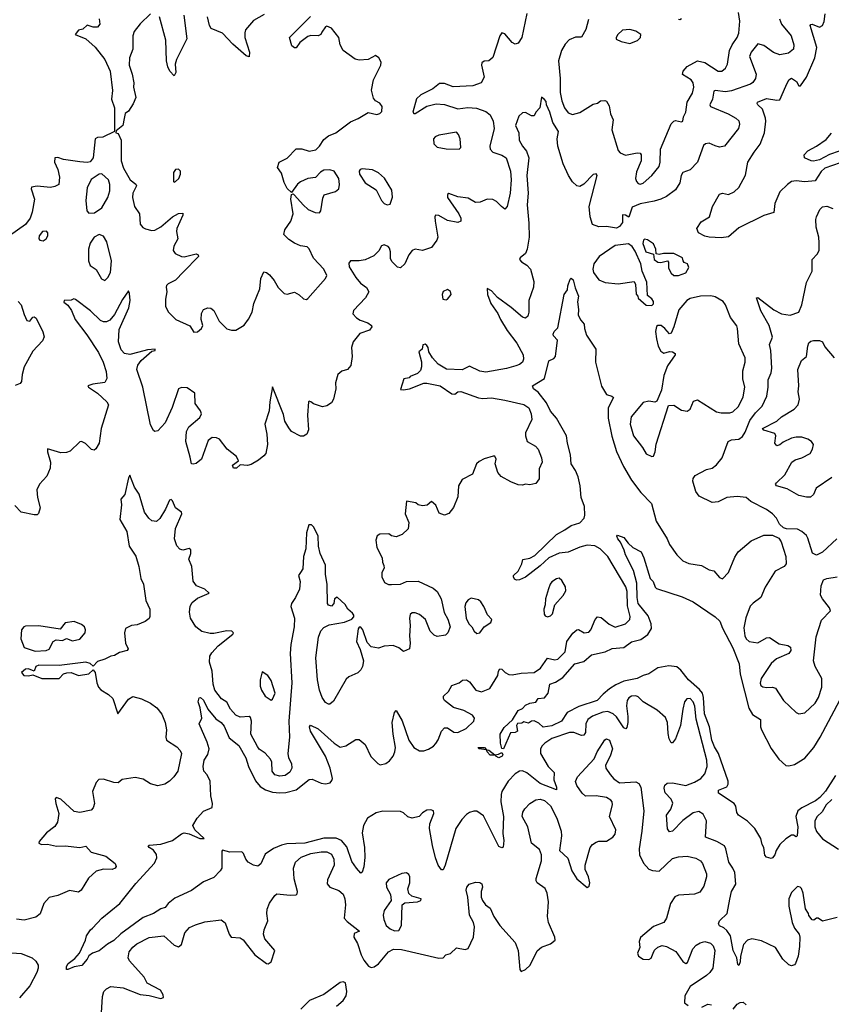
# Model space of a CAD drawing. Extents: x 1603745 to 1745082, y 385868 to 533966.
# Tile 205 of 256: x 1649066 to 1654585, y 473548 to 480245. Entities that reach past the tile are written whole.
import ezdxf

# ---------------------------------------------------------------- set-up
doc = ezdxf.new("R2010")
doc.units = 0

msp = doc.modelspace()

# ---------------------------------------------------------------- linework, layer by layer
at = {"layer": '0CON20XD'}
for points in [[(1653285, 479127.1), (1653305, 479132.5), (1653365, 479185.7), (1653415, 479246.7), (1653421.5, 479275), (1653422.5, 479365), (1653495, 479536.2), (1653514.2, 479555.8), (1653525, 479558.8), (1653565, 479550), (1653576.2, 479555), (1653580, 479585), (1653594.5, 479615), (1653604.5, 479685), (1653641.5, 479745), (1653650.6, 479785), (1653644.4, 479815), (1653632.2, 479835), (1653573.3, 479873.3), (1653576.4, 479895), (1653605, 479926.5), (1653675, 479964.7), (1653724.7, 479954.7), (1653815, 479894.4), (1653840, 479895), (1653865, 479914.2), (1653878.3, 479941.7), (1653892.7, 480035), (1653910.9, 480075), (1653945.5, 480125), (1653956, 480154), (1653962.9, 480235), (1653954.4, 480295)], [(1649605, 480250), (1649610, 480215), (1649595, 480194.2), (1649564.2, 480194.2), (1649525, 480206.7), (1649495, 480181.2), (1649465, 480173.3), (1649442.5, 480145), (1649515, 480115.6), (1649579.1, 480059.1), (1649645, 479974), (1649680.5, 479895), (1649695.8, 479764.2), (1649690, 479705), (1649711.2, 479645), (1649710, 479485), (1649630, 479445), (1649595, 479443.3), (1649580, 479435), (1649565.6, 479304.4), (1649545, 479278), (1649525, 479274), (1649475, 479278.1), (1649364.2, 479294.2), (1649325, 479308), (1649303.8, 479306.2), (1649302.9, 479275), (1649324.4, 479225), (1649337.1, 479175), (1649331.2, 479125), (1649305, 479110), (1649275, 479104.3), (1649185, 479111.9), (1649146.7, 479105), (1649144, 479095), (1649165.8, 479025), (1649150.6, 478935), (1649137.1, 478895), (1649105, 478852), (1648996.1, 478773.9)], [(1652515, 480287.5), (1652479.2, 480125), (1652455, 480085.7), (1652435, 480077.5), (1652415, 480090), (1652365, 480148.8), (1652345, 480156.7), (1652330.6, 480135), (1652282.6, 479987.4), (1652255, 479965.6), (1652225, 479962), (1652208.3, 479951.7), (1652206, 479935), (1652223.3, 479855), (1652204.6, 479815.4), (1652147.5, 479795), (1652012.4, 479787.6), (1651955, 479810), (1651919.7, 479810.3), (1651874.6, 479775.4), (1651793.3, 479735), (1651765, 479707.5), (1651738.8, 479615), (1651745, 479606.7), (1651755, 479607.5), (1651834.2, 479655.8), (1651897, 479673), (1651955, 479668.3), (1652045, 479638.4), (1652112.9, 479647.1), (1652172.5, 479642.5), (1652235, 479620.3), (1652265, 479597.7), (1652284.6, 479555.4), (1652291.3, 479505), (1652261.8, 479385), (1652264.6, 479365), (1652283.6, 479343.6), (1652344.5, 479324.5), (1652372.9, 479305), (1652403.6, 479215), (1652407.9, 479155), (1652400, 479065), (1652380.8, 478975), (1652365, 478956.7), (1652342, 478975), (1652308.6, 479008.6), (1652283, 479023), (1652245, 479024.2), (1652196.7, 479005), (1652165, 479001.9), (1652115, 479030), (1652045, 479040.9), (1651985, 479062.5), (1651974.2, 479055), (1651975.7, 479035), (1652051.9, 478925), (1652065.7, 478895), (1652066, 478875), (1652044.2, 478865.8), (1651975, 478879.5), (1651915, 478914), (1651894.3, 478915.7), (1651889.2, 478905), (1651890.6, 478875), (1651909.4, 478765), (1651902.9, 478745), (1651865, 478695.7), (1651805.9, 478674.1), (1651755, 478684), (1651735, 478676.2), (1651712, 478645), (1651685.8, 478585), (1651655, 478556.2), (1651635, 478561.2), (1651597.9, 478597.9), (1651587.9, 478617.9), (1651588.1, 478665), (1651580.3, 478690.3), (1651572.3, 478702.3), (1651545, 478713.3), (1651525, 478706), (1651506.8, 478673.2), (1651475, 478640), (1651415, 478612), (1651374.4, 478605.6), (1651315.9, 478604.1), (1651305, 478590), (1651307.1, 478565), (1651350.9, 478490.9), (1651383.4, 478453.4), (1651425, 478424.2), (1651440, 478395), (1651417.4, 478352.6), (1651335, 478266.2), (1651332, 478245), (1651355, 478216.7), (1651380.5, 478200.5), (1651433.6, 478183.6), (1651457.5, 478165), (1651460, 478155), (1651445, 478134.2), (1651379.7, 478110.3), (1651333.1, 478055), (1651321.2, 478015), (1651327.3, 477955), (1651316.4, 477893.6), (1651295, 477866.7), (1651256, 477854), (1651228.8, 477831.2), (1651213.1, 477775), (1651215.6, 477735), (1651199.1, 477665), (1651185, 477639.4), (1651155, 477618.1), (1651125, 477612), (1651062.7, 477632.7), (1651045, 477646.7), (1651035, 477650), (1651030, 477645), (1651021.9, 477555), (1651029.4, 477455), (1651017.5, 477425), (1650995, 477413.3), (1650975, 477413.3), (1650915, 477444.4), (1650895, 477469.2), (1650869.6, 477515), (1650859.2, 477559.2), (1650785, 477747.5), (1650766.2, 477645), (1650762.1, 477585), (1650732.2, 477495), (1650747.1, 477425), (1650750, 477355), (1650738.8, 477295), (1650725, 477278.8), (1650690.5, 477249.5), (1650639.5, 477220.5), (1650615, 477213.8), (1650565, 477217.5), (1650540, 477195), (1650520, 477195), (1650513.3, 477215), (1650552.5, 477245), (1650540, 477275), (1650477.1, 477325), (1650425, 477392), (1650405, 477402), (1650375, 477403.8), (1650347.1, 477382.9), (1650301.2, 477255), (1650265, 477226.2), (1650245, 477221.2), (1650234, 477225), (1650225, 477270), (1650194.6, 477375), (1650200.4, 477445), (1650215, 477476.9), (1650291.2, 477538.8), (1650302, 477565), (1650296, 477585), (1650258, 477635), (1650255.9, 477705.9), (1650205, 477741.2), (1650165, 477743.8), (1650145, 477733.8), (1650101.9, 477608.1), (1650055, 477502), (1650005, 477448.8), (1649985, 477443.8), (1649975, 477450), (1649955, 477490), (1649902, 477745), (1649861.5, 477865), (1649870, 477895), (1649892, 477928), (1649965, 477990), (1649987.5, 477995), (1649987.5, 478005), (1649935, 477999.2), (1649876.3, 477983.7), (1649815, 477967.5), (1649778, 477975), (1649755, 478000), (1649737.2, 478055), (1649742.3, 478137.7), (1649808.9, 478285), (1649816.7, 478335), (1649813, 478383), (1649805, 478400), (1649765, 478342), (1649710.7, 478239.3), (1649678.2, 478201.8), (1649655, 478190), (1649635, 478190.5), (1649615, 478200), (1649548.1, 478265), (1649445, 478341.2), (1649433.6, 478346.4), (1649415, 478337.5), (1649367.5, 478335), (1649365, 478323.3), (1649392.7, 478302.7), (1649417, 478267), (1649441.9, 478205), (1649521.9, 478101.9), (1649600.8, 477980.8), (1649633.1, 477915), (1649652.7, 477852.7), (1649657.9, 477805), (1649645, 477777.5), (1649562.9, 477767.1), (1649528.8, 477755), (1649532.5, 477745), (1649595.8, 477705.8), (1649657.5, 477645), (1649669.2, 477625), (1649620.8, 477465), (1649606.2, 477365), (1649583.6, 477326.4), (1649573, 477317), (1649555, 477321.2), (1649513, 477363), (1649485, 477376), (1649475, 477373.3), (1649409.1, 477310.9), (1649385, 477301.1), (1649345, 477298.2), (1649254.4, 477325.6), (1649254.4, 477305.6), (1649274.6, 477235), (1649272.7, 477195), (1649249.6, 477140.4), (1649200, 477085), (1649183.1, 477046.9), (1649185.7, 476995.7), (1649203.8, 476925), (1649193.6, 476886.4), (1649185, 476877.5), (1649165, 476876.7), (1649075.6, 476895.6), (1649031.7, 476941.7)], [(1654231.9, 480251.9), (1654246.2, 480215), (1654310.8, 480135), (1654330.9, 480075), (1654327.7, 480045), (1654293.4, 480016.6), (1654235, 480005.3), (1654191.8, 480021.8), (1654125, 480068.4), (1654085, 480081.1), (1654040, 480025), (1654028.5, 479995), (1654073.8, 479875), (1654068.5, 479845), (1654051.3, 479818.7), (1654035, 479806.4), (1653905, 479761.9), (1653865, 479755.2), (1653795.6, 479764.4), (1653785, 479758.8), (1653776.6, 479703.4), (1653759.1, 479665), (1653763.3, 479655), (1653884.2, 479605), (1653935.8, 479575), (1653955, 479556), (1653959.5, 479535), (1653953.3, 479505), (1653858, 479385), (1653825, 479378.9), (1653795, 479387.8), (1653755, 479405.5), (1653729.8, 479400.2), (1653715, 479390), (1653674.5, 479275), (1653625, 479224.5), (1653574.2, 479205), (1653563.6, 479186.4), (1653555.6, 479135), (1653525, 479088.6), (1653465, 479041.4), (1653425, 479024.3), (1653380.3, 479009.7), (1653285, 478992.5), (1653229.7, 478970.3), (1653207.1, 478902.9), (1653185, 478916), (1653165, 478916.7), (1653164, 478865), (1653145, 478838), (1653125, 478827.1), (1653055, 478837.5), (1653005, 478836.5), (1652961.5, 478851.5), (1652945.2, 478905.2), (1652937.1, 478975), (1652992, 479185), (1652985, 479196.2), (1652965, 479192.5), (1652902.6, 479127.4), (1652875, 479111.2), (1652855, 479114.6), (1652825, 479143.2), (1652798.6, 479185), (1652762.4, 479265), (1652724.2, 479385), (1652720.6, 479435), (1652730.6, 479485), (1652690.4, 479545), (1652670, 479615), (1652647.5, 479665), (1652645, 479687.5), (1652635, 479703.3), (1652615, 479717.5), (1652603.3, 479645), (1652576, 479615), (1652565, 479591.2), (1652545, 479590.8), (1652505, 479612.7), (1652485, 479612), (1652460.8, 479589.2), (1652438, 479525), (1652460, 479475), (1652463.1, 479425), (1652484.5, 479385), (1652511.5, 479351.5), (1652528.9, 479305), (1652514.5, 479185), (1652522.5, 479065), (1652517.7, 478985), (1652528.2, 478861.8), (1652529.1, 478765), (1652517.2, 478685), (1652505, 478654.4), (1652468, 478625), (1652464, 478615), (1652477.2, 478597.2), (1652515, 478575.5), (1652538.8, 478548.8), (1652561.6, 478465), (1652559.1, 478425), (1652526.9, 478335), (1652528.5, 478255), (1652522.1, 478227.9), (1652505, 478215.8), (1652485, 478221.4), (1652407.8, 478287.8), (1652315.6, 478355), (1652275, 478400), (1652243.8, 478416.2), (1652247.5, 478375), (1652268.7, 478315), (1652317.4, 478247.4), (1652335.3, 478205), (1652381.4, 478131.4), (1652445.4, 478045), (1652488.6, 477965), (1652490.8, 477935), (1652484.3, 477915.7), (1652465, 477900), (1652438.6, 477891.4), (1652375, 477871.8), (1652235, 477847.9), (1652195, 477854.6), (1652125, 477887.8), (1652075, 477863.5), (1651968, 477868), (1651911.4, 477901.4), (1651871.9, 477945), (1651847.5, 477985), (1651844, 478015), (1651835, 478030), (1651823, 478037), (1651807, 478033), (1651802.5, 478005), (1651780, 477985), (1651797.9, 477917.9), (1651798.1, 477885), (1651790.3, 477859.7), (1651770.9, 477839.1), (1651721.7, 477818.3), (1651715, 477810), (1651677.5, 477802.5), (1651655, 477730), (1651675, 477726.7), (1651717.5, 477735), (1651815, 477772.9), (1651835, 477773.3), (1651925, 477754.6), (1652005, 477699.2), (1652025, 477698.4), (1652045.8, 477714.2), (1652065, 477716.4), (1652185, 477672.2), (1652215, 477668.9), (1652275, 477672), (1652365, 477657.1), (1652495, 477626.7), (1652527.1, 477605), (1652543.6, 477565), (1652547.3, 477525), (1652504.3, 477435), (1652504.2, 477415), (1652516.2, 477375), (1652573.6, 477343.6), (1652590.8, 477325), (1652614.2, 477265), (1652618.1, 477235), (1652598.7, 477191.3), (1652597.9, 477122.1), (1652575, 477091.2), (1652535, 477081.2), (1652505, 477086), (1652485, 477078.8), (1652455, 477080.8), (1652405, 477102.5), (1652339.2, 477139.2), (1652316.7, 477165), (1652298.8, 477225), (1652306.1, 477256.1), (1652296.4, 477276.4), (1652285, 477276.7), (1652225, 477258.8), (1652189.7, 477240.3), (1652171.2, 477225), (1652143.8, 477155), (1652075, 477116.7), (1652050, 477075), (1652045, 477000), (1652015, 476926.2), (1651983, 476887), (1651955, 476874), (1651918.8, 476888.8), (1651895, 476943.3), (1651865, 476967.5), (1651835.9, 476944.1), (1651805, 476938.8), (1651776.4, 476946.4), (1651759.3, 476959.3), (1651695, 476970), (1651687.5, 476885), (1651712, 476825), (1651707.5, 476782.5), (1651666.1, 476743.9), (1651625, 476728.8), (1651593.6, 476733.6), (1651575, 476747.5), (1651515, 476746.7), (1651497.5, 476735), (1651487.5, 476705), (1651493.3, 476655), (1651531.2, 476585), (1651533.8, 476555), (1651543, 476533), (1651543.3, 476515), (1651527.5, 476485), (1651527.5, 476455), (1651547, 476417), (1651573.6, 476403.6), (1651595, 476402.5), (1651655, 476406.7), (1651695, 476424.2), (1651775, 476426.9), (1651877.6, 476377.6), (1651904.3, 476355), (1651932.5, 476305), (1651952.7, 476212.7), (1651977.3, 476167.3), (1651994, 476115), (1651978, 476075), (1651960.8, 476059.2), (1651905, 476049.2), (1651885, 476059.2), (1651857.2, 476087.2), (1651825.7, 476165.7), (1651785, 476198.8), (1651755, 476210), (1651735, 476210), (1651720.8, 476199.2), (1651715.7, 476174.3), (1651720, 476125), (1651715.8, 476055), (1651722, 476005), (1651716.7, 475965), (1651675, 475947.5), (1651643.6, 475973.6), (1651605, 475988.8), (1651545, 475984.2), (1651505, 475970.5), (1651455, 475980.6), (1651428.8, 476008.8), (1651400, 476095), (1651385, 476112.5), (1651375, 476112.5), (1651367, 476103), (1651355.8, 476015), (1651380.5, 475960.5), (1651402.7, 475885), (1651396.9, 475845), (1651385, 475823.8), (1651365, 475802.5), (1651303.3, 475775), (1651285, 475760), (1651199.7, 475610.3), (1651175, 475588.8), (1651165, 475588.8), (1651145, 475602), (1651122.2, 475635), (1651103.3, 475685), (1651091.6, 475755), (1651080.5, 475905), (1651097.7, 476045), (1651112.6, 476087.4), (1651135, 476111.5), (1651170.7, 476129.3), (1651275, 476148), (1651325, 476167.5), (1651337, 476183), (1651337.5, 476195), (1651329.3, 476209.3), (1651297.5, 476235), (1651278.3, 476268.3), (1651225, 476317.5), (1651206.7, 476305), (1651201.4, 476275), (1651185, 476255.8), (1651165, 476262), (1651158.1, 476275), (1651157, 476403), (1651145.7, 476474.3), (1651145.9, 476534.1), (1651108.6, 476615), (1651098.1, 476665), (1651095, 476732.5), (1651065, 476792.5), (1651049.3, 476809.3), (1651031.7, 476808.3), (1651015.8, 476755), (1651012, 476645), (1650995.6, 476594.4), (1650990.3, 476509.7), (1650974.3, 476485.7), (1650961.2, 476465), (1650972.9, 476425), (1650967.9, 476372.1), (1650941.4, 476315), (1650914.2, 476275), (1650909.2, 476255), (1650935.4, 476175.4), (1650932.9, 476115), (1650909, 475995), (1650903.9, 475935), (1650916.7, 475735), (1650896, 475475), (1650900.4, 475365), (1650889.4, 475255), (1650894.3, 475225), (1650914.4, 475185), (1650915.5, 475155), (1650903.1, 475126.9), (1650871.2, 475105), (1650835, 475100.4), (1650800, 475110), (1650781.4, 475135), (1650779.2, 475195), (1650770.8, 475215), (1650735.9, 475255.9), (1650695, 475284.4), (1650682.6, 475302.6), (1650636.9, 475385), (1650642.7, 475475), (1650635, 475500), (1650625, 475505.5), (1650565, 475500.4), (1650534.4, 475515), (1650498.8, 475555), (1650475, 475604.3), (1650436.9, 475625), (1650391.8, 475685), (1650382, 475725), (1650374, 475814), (1650356.2, 475875), (1650358.8, 475915), (1650371.2, 475938.8), (1650414.7, 475985.3), (1650514, 476065), (1650518.8, 476075), (1650507.5, 476085), (1650475, 476088.9), (1650385, 476069.6), (1650360.6, 476070.6), (1650305, 476084.4), (1650263.3, 476115), (1650228.2, 476175), (1650220.4, 476215), (1650223.9, 476256.1), (1650239.5, 476280.5), (1650275, 476310.5), (1650353.3, 476345), (1650325, 476370.8), (1650268, 476395), (1650245.6, 476425.6), (1650237.1, 476525), (1650216.2, 476575), (1650229.2, 476615), (1650230, 476640), (1650217.5, 476647.5), (1650175, 476638), (1650155, 476643.8), (1650135, 476666.2), (1650118.8, 476715), (1650125.5, 476785), (1650168, 476885), (1650166.7, 476895), (1650124.2, 476924.2), (1650105, 476972.5), (1650095, 476982.5), (1650085, 476977.5), (1650058, 476915), (1650018.6, 476851.4), (1649995, 476831.4), (1649965, 476836.5), (1649943.5, 476855), (1649915.4, 476895), (1649877.3, 477017.3), (1649846.1, 477066.1), (1649815, 477146.7), (1649805, 477130), (1649780, 477015), (1649752.5, 476985), (1649757.5, 476945), (1649746.7, 476845), (1649793.1, 476765), (1649810.8, 476665), (1649856.3, 476596.3), (1649876.3, 476525), (1649889.7, 476445), (1649906.9, 476405), (1649924.5, 476295), (1649950, 476235), (1649950, 476185), (1649945, 476171.2), (1649917.9, 476152.1), (1649865, 476130), (1649825, 476124), (1649785.9, 476104.1), (1649778, 476075), (1649784.5, 476004.5), (1649803.3, 475965), (1649797.5, 475955), (1649745, 475941.2), (1649709.5, 475920.5), (1649685, 475917.1), (1649644.2, 475895), (1649595, 475880.5), (1649565, 475848), (1649546, 475866), (1649515, 475875.2), (1649335, 475852.7), (1649195, 475854.5), (1649175.6, 475845), (1649163, 475813), (1649125, 475829.6), (1649105, 475826.7), (1649077.5, 475805), (1649093.8, 475783.8), (1649125, 475782.5), (1649155, 475790), (1649215.8, 475764.2), (1649335, 475764.3), (1649362.5, 475795), (1649386.3, 475803.7), (1649415, 475804.5), (1649465, 475785.5), (1649535, 475795.6), (1649565, 475823.8), (1649580, 475805), (1649590.7, 475735), (1649602.5, 475705), (1649617.2, 475687.2), (1649670, 475655), (1649698.9, 475628.9), (1649733.9, 475523.9), (1649806.2, 475623.8), (1649835, 475642), (1649895, 475626.8), (1649955, 475596.8), (1649997.3, 475565), (1650031.2, 475521.2), (1650055.9, 475465.9), (1650064.6, 475415), (1650059.6, 475365), (1650064.4, 475345), (1650135, 475298.8), (1650158, 475275), (1650167.1, 475255), (1650140.8, 475135), (1650114, 475095), (1650085, 475066), (1650052.5, 475045), (1650005, 475034.5), (1649955, 475047.1), (1649905, 475078.8), (1649850.7, 475090.7), (1649762.5, 475077.5), (1649736.2, 475053.8), (1649705, 475057.5), (1649635, 475080), (1649602.7, 475077.3), (1649585, 475057.5), (1649561.2, 474995), (1649573.8, 474915), (1649566.2, 474883.8), (1649551.7, 474868.3), (1649475, 474852.5), (1649435, 474858.6), (1649345, 474942.5), (1649314.2, 474955.8), (1649308, 474945), (1649312.5, 474915), (1649331.9, 474845), (1649323, 474787), (1649305, 474756.7), (1649248.8, 474715), (1649198.8, 474655), (1649196.7, 474645), (1649214.5, 474634.5), (1649255, 474636.9), (1649315, 474623.5), (1649375, 474627.1), (1649475, 474615.8), (1649515, 474623.8), (1649552.1, 474582.1)], [(1649954.4, 480285.6), (1649885, 480216.9), (1649845, 480165.7), (1649834.6, 480135), (1649835.6, 480045), (1649812.7, 479985), (1649809.5, 479935), (1649830, 479875), (1649841.2, 479815), (1649840, 479785), (1649856.2, 479715), (1649837.7, 479672.3), (1649806.1, 479623.9), (1649783.9, 479606.1), (1649776, 479574), (1649768, 479525), (1649721.7, 479488.3), (1649720, 479475), (1649735, 479470), (1649755.5, 479425.5), (1649756.7, 479285), (1649772.5, 479235), (1649816.2, 479156.2), (1649855.7, 479125.7), (1649860, 479115), (1649834.6, 479065.4), (1649833.6, 479036.4), (1649846.4, 478975), (1649880.6, 478925), (1649885.5, 478855), (1649902.3, 478832.3), (1649921.7, 478821.7), (1649965, 478811.5), (1649985, 478813.6), (1650025, 478836.4), (1650105, 478904.4), (1650146, 478926), (1650175, 478930), (1650175.6, 478915), (1650134.6, 478825), (1650131.2, 478805), (1650140, 478755), (1650114.3, 478705), (1650110, 478675), (1650124, 478655), (1650165, 478633.5), (1650185, 478632.7), (1650265, 478652), (1650280, 478645), (1650281.2, 478635), (1650179.6, 478530.4), (1650125, 478472.9), (1650075, 478448.6), (1650065, 478436.2), (1650061.4, 478425), (1650066.9, 478395), (1650057.1, 478345), (1650057.5, 478295), (1650078.5, 478255), (1650127.1, 478205), (1650223, 478163), (1650250, 478120)], [(1650181.8, 480275), (1650203.1, 480115), (1650132, 479975), (1650123.6, 479943.6), (1650126.7, 479885), (1650116.1, 479863.9), (1650086.7, 479895), (1650073.1, 479925), (1650064.4, 479965), (1650060, 480105), (1650015.4, 480265.4)], [(1650250, 478120), (1650275, 478122.9), (1650302.5, 478145), (1650311.1, 478165), (1650300.5, 478205), (1650302.4, 478247.6), (1650315.8, 478274.2), (1650345, 478285.8), (1650365, 478282.5), (1650385, 478268), (1650421.8, 478195), (1650475, 478143.5), (1650505, 478133.6), (1650535, 478134.4), (1650592.7, 478167.3), (1650622.2, 478207.8), (1650645.7, 478255), (1650658.6, 478315), (1650698.5, 478415), (1650706, 478485), (1650725, 478530), (1650745, 478526), (1650765, 478508.8), (1650795, 478472), (1650823, 478423), (1650865, 478382), (1650885, 478377.5), (1650935, 478391.2), (1650965, 478374), (1650995.7, 478345.7), (1651015, 478342.9), (1651025, 478349.2), (1651146.2, 478483.8), (1651154.3, 478505), (1651135, 478547.5), (1651063.7, 478623.7), (1651035, 478686.2), (1651019.7, 478699.7), (1650975, 478706), (1650935, 478725.8), (1650895, 478750.6), (1650862.5, 478785), (1650867.8, 478815), (1650909.1, 478875), (1650925.5, 478925), (1650908.8, 479025), (1650913, 479057), (1650925, 479060), (1650935, 479052.5), (1650992.5, 478985), (1651027.5, 478955), (1651075, 478934.5), (1651105, 478932), (1651114.3, 478945.7), (1651127.9, 479032.1), (1651137.1, 479052.9), (1651213, 479077), (1651235.9, 479094.1), (1651240.8, 479125), (1651236, 479165), (1651205, 479215.6), (1651175, 479223.5), (1651135, 479220.9), (1651111.9, 479208.1), (1651077.5, 479172.5), (1651025, 479164.5), (1650975, 479143.1), (1650953.8, 479126.2), (1650915, 479070), (1650885, 479097.5), (1650865, 479137.5), (1650845, 479201.2), (1650819.4, 479239.4), (1650830, 479275), (1650885, 479303.8), (1650945, 479366), (1650985, 479367.1), (1651035, 479351.8), (1651079.1, 479360.9), (1651104.4, 479385), (1651135, 479430.8), (1651165.4, 479454.6), (1651216.2, 479475), (1651315, 479550), (1651368, 479572), (1651435, 479613.8), (1651495, 479599.2), (1651514.1, 479605.9), (1651529.3, 479620.7), (1651530, 479655), (1651515, 479676.7), (1651485, 479693.8), (1651471.7, 479711.7), (1651456.9, 479765), (1651472.5, 479835), (1651522, 479935), (1651523.9, 479956.1), (1651508.6, 479985), (1651485, 480002), (1651435.4, 479974.6), (1651375, 479970), (1651346.9, 479976.9), (1651264.7, 480034.7), (1651243.9, 480073.9), (1651235, 480124.2), (1651185, 480187.1), (1651155, 480200.8), (1651145, 480197.1), (1651120.7, 480160.7), (1651113.3, 480145), (1651095.7, 480134.3), (1651045, 480136.9), (1651025, 480130.6), (1650971.1, 480088.9), (1650945, 480052.5), (1650935, 480052.5), (1650916.4, 480066.4), (1650900, 480125), (1651042.4, 480267.6)], [(1650728.8, 480281.2), (1650655, 480240), (1650601.4, 480175), (1650595.6, 480155), (1650597.5, 480125), (1650629.2, 480025), (1650625, 479992.5), (1650605, 480000), (1650515, 480078.9), (1650445, 480153.3), (1650368, 480185), (1650355.5, 480205.5), (1650343.9, 480265)], [(1652933.6, 480246.4), (1652915, 480178.8), (1652885, 480126.2), (1652845, 480125.6), (1652801.5, 480108.5), (1652775, 480078.9), (1652750.9, 480035), (1652730, 479965), (1652741.8, 479845), (1652740.4, 479750.4), (1652752.3, 479692.3), (1652771.2, 479645), (1652795, 479611.9), (1652825, 479600.4), (1652875, 479613.6), (1652965, 479670.8), (1652995, 479676.2), (1653015, 479693.8), (1653045, 479696), (1653055, 479690), (1653075, 479658.8), (1653084.1, 479604.1), (1653101.8, 479565), (1653091.9, 479495), (1653134.8, 479354.8), (1653150.1, 479340.1), (1653185, 479324.5), (1653265, 479340), (1653285, 479336.2), (1653291.2, 479325), (1653291.4, 479285), (1653259.7, 479210.3), (1653254.3, 479165), (1653259.4, 479145), (1653271.3, 479131.3), (1653285, 479127.1)], [(1653565, 480251.2), (1653555, 480243.8), (1653545, 480246.2)], [(1654276.3, 479793.7), (1654295, 479836.2), (1654315, 479848.1), (1654347.5, 479825), (1654364.1, 479794.1), (1654375, 479796.2), (1654415, 479854.3), (1654473.8, 479985), (1654487.3, 480055), (1654440.8, 480205), (1654445, 480213.3), (1654455, 480214), (1654505, 480194.3), (1654525.7, 480205), (1654536.3, 480233.7), (1654542, 480285)], [(1653215, 480083.8), (1653265.8, 480104.2), (1653287.5, 480125), (1653290, 480145), (1653255, 480166.2), (1653215, 480179.2), (1653165, 480173.8), (1653134, 480145), (1653122, 480125), (1653122.5, 480112.5), (1653155, 480097.5), (1653215, 480083.8)], [(1654645, 479271.3), (1654540, 479235), (1654515, 479212.7), (1654475, 479149.1), (1654405, 479141.1), (1654345, 479149.6), (1654315, 479144.4), (1654285.8, 479125), (1654235.3, 479074.7), (1654200, 478995), (1654195, 478934), (1654125, 478913.8), (1653955, 478828.5), (1653885, 478768.8), (1653835, 478762.2), (1653755, 478765.5), (1653725, 478773.1), (1653682, 478795), (1653670, 478825), (1653700.5, 478869.5), (1653756, 478905), (1653775.8, 478975), (1653825, 479058.8), (1653844.2, 479065.8), (1653885, 479055.8), (1653923.3, 479075), (1653955.5, 479104.5), (1654002.2, 479187.8), (1654017.6, 479275), (1654060.6, 479345), (1654102, 479398), (1654131.5, 479475), (1654140, 479555), (1654136.9, 479575), (1654117.1, 479637.1), (1654086, 479665), (1654080.8, 479675), (1654084, 479685), (1654145, 479708.2), (1654215, 479697.8), (1654235, 479700.8), (1654276.3, 479793.7)], [(1652055, 479363.3), (1652066, 479375), (1652061.4, 479435), (1652050, 479465), (1652035, 479479.2), (1651915, 479460.6), (1651891.1, 479448.9), (1651879.2, 479435), (1651881.1, 479401.1), (1651905, 479378.1), (1651965, 479366.7), (1652055, 479363.3)], [(1654638.6, 479351.4), (1654572, 479328), (1654505, 479292.5), (1654463.8, 479283.8), (1654447.5, 479285), (1654402.5, 479305), (1654400, 479325), (1654425.9, 479354.1), (1654485, 479385.8), (1654549.2, 479430.8), (1654587.2, 479472.8)], [(1650115, 479140), (1650125, 479144), (1650147.1, 479165), (1650159.4, 479195), (1650158.1, 479215), (1650145, 479229.2), (1650125, 479226), (1650111.5, 479205), (1650112, 479145), (1650115, 479140)], [(1651565, 478985.6), (1651585, 478990.8), (1651601.9, 479038.1), (1651596.2, 479085), (1651546.4, 479166.4), (1651505, 479204.4), (1651465, 479224.4), (1651395, 479230), (1651380, 479225), (1651373.8, 479215), (1651376.2, 479195), (1651414.3, 479135), (1651488.8, 479088.8), (1651525, 479016), (1651545, 478995.8), (1651565, 478985.6)], [(1649535, 478928), (1649575, 478932.2), (1649623.8, 478966.2), (1649663.9, 479036.1), (1649678.3, 479081.7), (1649679.4, 479125), (1649669.6, 479155), (1649624.2, 479195.8), (1649605, 479194.2), (1649551.7, 479158.3), (1649525, 479102.5), (1649516.5, 479015), (1649521.9, 478945), (1649535, 478928)], [(1654622.5, 476715), (1654525, 476623.1), (1654485, 476602.9), (1654456.8, 476616.8), (1654425, 476718), (1654415, 476735.7), (1654385, 476764.3), (1654355, 476779.4), (1654281.2, 476781.2), (1654258.8, 476788.8), (1654233.2, 476813.2), (1654212.5, 476855), (1654184, 476885), (1654144.5, 476914.5), (1654037.9, 476967.9), (1654005, 476994.3), (1653945, 477003.1), (1653874, 476996), (1653814.4, 476965.6), (1653775, 476961.4), (1653686, 477005), (1653664.3, 477035), (1653644.1, 477105.9), (1653646.1, 477123.9), (1653658.8, 477145), (1653735, 477185.7), (1653775, 477194.2), (1653805, 477217.5), (1653842.2, 477265), (1653884, 477375), (1653905, 477386.9), (1653955, 477392.5), (1653980.5, 477409.5), (1654000, 477440), (1654030.6, 477519.4), (1654069.9, 477570.1), (1654114.2, 477615.8), (1654146.2, 477685), (1654156, 477746), (1654155.5, 477795), (1654175.9, 477844.1), (1654180.8, 477875), (1654173.5, 477995), (1654164.4, 478035), (1654185.5, 478085), (1654163.3, 478165), (1654104.6, 478265), (1654077, 478353), (1654085, 478355.8), (1654195, 478270.7), (1654245, 478245.4), (1654305.6, 478234.4), (1654363.8, 478255), (1654383.7, 478306.3), (1654415, 478456.7), (1654454.5, 478535), (1654454.2, 478615), (1654489.4, 478650.6), (1654502.9, 478675), (1654502.4, 478727.6), (1654500, 478765), (1654482.9, 478832.9), (1654478.7, 478885), (1654483.1, 478905), (1654505.8, 478955), (1654525, 478972.5), (1654555, 478975.8), (1654595, 478960)], [(1649225, 478741.2), (1649246.7, 478755), (1649257.5, 478775), (1649257.5, 478795), (1649247.3, 478807.3), (1649220, 478805), (1649198, 478775), (1649196.7, 478755), (1649203.3, 478745), (1649225, 478741.2)], [(1649645, 478472), (1649665, 478491.2), (1649682.5, 478525), (1649690, 478605), (1649658.9, 478735), (1649635, 478772.2), (1649605, 478782.9), (1649573.2, 478766.8), (1649546, 478724), (1649534.1, 478685), (1649532.7, 478605), (1649545, 478572.5), (1649585.4, 478545.4), (1649622.7, 478482.7), (1649645, 478472)], [(1653545, 478504.3), (1653595, 478523.8), (1653615, 478560), (1653606.7, 478585), (1653585, 478593.3), (1653576.7, 478605), (1653572.5, 478625), (1653515, 478655.7), (1653444.2, 478655.8), (1653415, 478648.8), (1653393, 478653), (1653391.2, 478685), (1653375, 478721.2), (1653335, 478748), (1653315, 478751.2), (1653306.7, 478745), (1653303.9, 478723.9), (1653323.3, 478665), (1653375, 478650), (1653380, 478615), (1653405, 478596.2), (1653426, 478594), (1653470, 478605), (1653477.5, 478595), (1653478.8, 478555), (1653495, 478520), (1653515, 478506), (1653545, 478504.3)], [(1653365, 478300), (1653375, 478312.5), (1653375, 478327.5), (1653365, 478346.2), (1653335, 478370), (1653330.5, 478460.5), (1653298.9, 478535), (1653289.2, 478585), (1653251.7, 478671.7), (1653231.5, 478701.5), (1653205, 478720.8), (1653115, 478708.9), (1653006.4, 478633.6), (1652970, 478585), (1652962.5, 478547.5), (1652966.7, 478525), (1653004.6, 478474.6), (1653047.3, 478457.3), (1653135, 478448.5), (1653243.8, 478463.8), (1653254, 478444), (1653258.3, 478378.3), (1653270, 478365), (1653271.7, 478351.7), (1653325, 478302.5), (1653365, 478300)], [(1650440.7, 474589.3), (1650440, 474475), (1650430, 474455), (1650385, 474410.6), (1650315, 474382.1), (1650235, 474323.3), (1650120.7, 474269.3), (1650075.4, 474234.6), (1650055, 474207.5), (1650025, 474198), (1649976.2, 474165), (1649905, 474137.8), (1649752.4, 474027.6), (1649705, 473982.9), (1649661.7, 473958.3), (1649605, 473912.9), (1649560, 473895), (1649535, 473877.5), (1649523.8, 473855), (1649487.5, 473812.5), (1649435, 473803.3), (1649393.9, 473783.9), (1649384, 473785), (1649384.2, 473805), (1649394.5, 473825.5), (1649439.7, 473860.3), (1649473, 473897), (1649513.3, 473985), (1649520, 474015), (1649546.2, 474055), (1649560, 474065), (1649624, 474135), (1649747, 474233), (1649855, 474368.8), (1649981.7, 474508.3), (1649999.2, 474545), (1649997, 474567), (1649976.6, 474596.6), (1649946.7, 474615), (1649940, 474625), (1649945, 474630), (1650025, 474637.1), (1650105, 474661.4), (1650165, 474707.8), (1650185, 474714.6), (1650218, 474708), (1650290, 474675), (1650321.2, 474675), (1650256.4, 474735), (1650242.1, 474765), (1650273.3, 474815), (1650315, 474861.9), (1650374.2, 474885.8), (1650376.5, 474913.5), (1650365.3, 474965.3), (1650360, 475065), (1650339.8, 475109.8), (1650317.1, 475135), (1650312.9, 475165), (1650319.2, 475209.2), (1650345, 475247.5), (1650353, 475285), (1650340.9, 475330.9), (1650286.2, 475455), (1650303.8, 475495), (1650292.5, 475565), (1650279.2, 475605), (1650285, 475632.5), (1650295, 475634.2), (1650315, 475617.3), (1650346, 475556), (1650400.4, 475490.4), (1650435, 475464.4), (1650455, 475439.4), (1650489.8, 475359.8), (1650555, 475308.1), (1650603.3, 475225), (1650621.8, 475165), (1650668.7, 475068.7), (1650700.5, 475030.5), (1650737.5, 475007.5), (1650785, 474992.2), (1650835, 474986.2), (1650875, 474988.7), (1650945, 475007.5), (1651033.2, 475076.8), (1651055, 475079.2), (1651115, 475052.7), (1651145, 475047.8), (1651176, 475055), (1651189.3, 475070.7), (1651192.2, 475085), (1651176.7, 475155), (1651144.7, 475235), (1651043.3, 475405), (1651037.5, 475435), (1651043.8, 475446.2), (1651095, 475421.4), (1651205, 475323.3), (1651245, 475297.8), (1651284.5, 475305.5), (1651351.2, 475348.8), (1651375, 475348.8), (1651415.8, 475315), (1651453.2, 475233.2), (1651500, 475185), (1651517.8, 475177.8), (1651555, 475186.2), (1651581.1, 475205), (1651606.4, 475235), (1651617.3, 475265), (1651620.4, 475295), (1651604.5, 475385.5), (1651598.9, 475465), (1651615, 475532.5), (1651625, 475547.5), (1651667.3, 475477.3), (1651711.8, 475345), (1651745, 475295.5), (1651785, 475271.1), (1651815, 475272.5), (1651845, 475283.8), (1651880, 475305), (1651895, 475321.5), (1651912.1, 475347.9), (1651934.7, 475405.3), (1651955, 475428.1), (1651975, 475428.6), (1652018.6, 475398.6), (1652045, 475397.7), (1652102.5, 475425), (1652153.6, 475475), (1652157.5, 475495), (1652144.2, 475515), (1652085, 475547.5), (1652016.1, 475566.1), (1651954.2, 475615), (1651947.3, 475627.3), (1651948, 475645), (1651982, 475675), (1652004.3, 475715.7), (1652054.5, 475735.5), (1652077, 475753), (1652105, 475756), (1652125, 475742.5), (1652168.6, 475685), (1652206.5, 475673.5), (1652263, 475697), (1652318.1, 475785), (1652321.8, 475815), (1652330.3, 475829.7), (1652345, 475826.9), (1652367.1, 475805), (1652392.5, 475792.5), (1652415, 475788.7), (1652475, 475800.3), (1652565, 475805.3), (1652607.7, 475835), (1652655, 475902.2), (1652705, 475890.4), (1652725, 475895.4), (1652774.6, 475945), (1652785.4, 476015), (1652828, 476072), (1652855, 476095.6), (1652865, 476097.5), (1652905, 476074.3), (1652935, 476078.6), (1652949.4, 476095), (1652979.4, 476165), (1652995, 476182.9), (1653020.2, 476180.2), (1653075, 476134.2), (1653115, 476113.8), (1653186.2, 476135), (1653215.6, 476164.4), (1653216.9, 476185), (1653199.4, 476259.4), (1653196, 476355), (1653187.4, 476387.4), (1653065.4, 476595), (1653013.3, 476645), (1652975.7, 476665.7), (1652925, 476671.4), (1652875, 476658.1), (1652795, 476622.9), (1652735, 476617.3), (1652665, 476584.2), (1652605, 476530.3), (1652505, 476454.4), (1652465, 476436), (1652445, 476434), (1652430.5, 476440.5), (1652423.3, 476455), (1652423.3, 476465), (1652455, 476493.3), (1652480.8, 476545), (1652486.7, 476573.3), (1652535, 476582.9), (1652568.9, 476601.1), (1652715, 476744.6), (1652773.1, 476775), (1652814.7, 476805.3), (1652875, 476823.2), (1652904.5, 476855), (1652909.6, 476875), (1652906.3, 476935), (1652884.6, 476995), (1652876.4, 477075), (1652862.9, 477135), (1652845, 477179.4), (1652815.5, 477225), (1652812, 477285), (1652790.3, 477365), (1652783.5, 477415), (1652715.6, 477535), (1652675, 477582.2), (1652648.9, 477638.9), (1652591.2, 477711.2), (1652560, 477735), (1652553.8, 477753.8), (1652635.3, 477804.7), (1652664, 477925), (1652698.8, 477941.2), (1652710, 477955), (1652722, 478065), (1652696.2, 478095), (1652694.1, 478105.9), (1652700, 478125), (1652725, 478150), (1652768.8, 478375), (1652791.7, 478408.3), (1652794, 478435), (1652809.3, 478480.7), (1652815, 478487.5), (1652828.8, 478475), (1652842, 478422), (1652865.6, 478365.6), (1652858, 478325), (1652866.4, 478273.6), (1652863.8, 478235), (1652881.7, 478201.7), (1652903.3, 478175), (1652905.8, 478145), (1652920.3, 478100.3), (1652983.8, 478003.8), (1652981.5, 477915), (1653021.4, 477751.4), (1653055, 477696.7), (1653093.3, 477685), (1653104, 477675), (1653066.8, 477605), (1653066.9, 477535), (1653092.4, 477412.4), (1653125, 477309.2), (1653170.7, 477205), (1653225, 477113.1), (1653288.5, 477028.5), (1653362.9, 476955), (1653393.6, 476835), (1653467.9, 476715), (1653485.2, 476675.2), (1653535, 476604.5), (1653574.8, 476564.8), (1653615, 476546), (1653701.8, 476531.8), (1653755, 476503.8), (1653785, 476496), (1653825, 476450.5), (1653845, 476441.4), (1653885.7, 476485), (1653929.7, 476590.3), (1653952, 476625), (1654039.7, 476700.3), (1654125, 476739.2), (1654185, 476740), (1654228.3, 476718.3), (1654243.2, 476693.2), (1654275.7, 476595), (1654278, 476545), (1654263.3, 476525), (1654204, 476495), (1654135, 476386.2), (1654105.6, 476315), (1654052.4, 476277.6), (1654033.2, 476256.8), (1654002.9, 476177.1), (1653989.5, 476109.5), (1653996.5, 476055), (1654005.6, 476035), (1654025.5, 476015.5), (1654085, 476007.5), (1654145, 476040), (1654165, 476042.2), (1654229.8, 475999.8), (1654289.7, 475989.7), (1654307.3, 475977.3), (1654310, 475955), (1654295.4, 475934.6), (1654212.7, 475897.3), (1654175, 475865.6), (1654108, 475765), (1654101.7, 475731.7), (1654106.2, 475716.2), (1654118.3, 475708.3), (1654145, 475702.5), (1654185, 475704.3), (1654205, 475697.5), (1654259.4, 475615), (1654345, 475533.3), (1654363.9, 475523.9), (1654405, 475530), (1654474.5, 475595.5), (1654497.8, 475635), (1654520, 475705), (1654520, 475765), (1654475.5, 475845), (1654462.7, 475885), (1654482.6, 476047.4), (1654518.7, 476161.3), (1654580, 476225), (1654573.3, 476245), (1654523.8, 476305), (1654512.1, 476332.1), (1654515.5, 476395), (1654530.8, 476435), (1654555, 476444.4), (1654625, 476454.6)], [(1651965, 478338.8), (1651975, 478343.8), (1651998.8, 478375), (1651995.8, 478395.8), (1651975, 478410), (1651945, 478396), (1651938, 478375), (1651944.1, 478344.1), (1651965, 478338.8)], [(1653365, 477273.8), (1653375, 477277.5), (1653386.2, 477305), (1653393, 477357), (1653478.8, 477621.2), (1653515, 477622.5), (1653565, 477589.2), (1653605, 477582), (1653625, 477596.7), (1653648.8, 477651.2), (1653675, 477658.6), (1653805, 477578.5), (1653835, 477571.5), (1653895, 477570.5), (1653915, 477577.8), (1653953.6, 477615), (1653985, 477680.8), (1653996.4, 477745), (1653982.9, 477802.9), (1653983.2, 477856.8), (1654000, 477915), (1653998.9, 477945), (1653955, 478040), (1653947.8, 478145), (1653941.8, 478161.8), (1653898.9, 478218.9), (1653865, 478306.7), (1653849.1, 478329.1), (1653795, 478360.8), (1653765, 478366.5), (1653695, 478365.4), (1653625, 478348.2), (1653603.3, 478335), (1653548.1, 478271.9), (1653514.4, 478155.6), (1653495, 478112.5), (1653485, 478107.5), (1653453.8, 478145), (1653427.5, 478165), (1653405, 478166.2), (1653395, 478157.5), (1653388.6, 478125), (1653397.1, 478075), (1653408.5, 478025), (1653425, 477990), (1653445, 477977.1), (1653485, 477988.8), (1653505, 477986.7), (1653522.5, 477975), (1653523.3, 477965), (1653469.8, 477890.2), (1653445.6, 477825), (1653430.8, 477725), (1653398.5, 477651.5), (1653385, 477644.3), (1653345, 477651.4), (1653305, 477640.8), (1653224.4, 477545), (1653217.5, 477495), (1653238.9, 477415), (1653300.6, 477335), (1653325, 477291.2), (1653365, 477273.8)], [(1649055, 478329.4), (1649076.2, 478306.2), (1649095, 478240), (1649115, 478198.8), (1649135.5, 478194.5), (1649155, 478222.5), (1649165, 478223.3), (1649176.7, 478215), (1649222.8, 478122.8), (1649231.2, 478088.8), (1649220.3, 478059.7), (1649155, 477990), (1649095.6, 477885), (1649082.7, 477832.7), (1649078.8, 477785), (1649068.8, 477771.2), (1649035, 477756)], [(1654588.6, 477131.4), (1654482.3, 477057.7), (1654463.3, 477015), (1654442.5, 476997.5), (1654415, 476997.1), (1654365, 477008.1), (1654284, 477054), (1654212.5, 477075), (1654206.2, 477085), (1654212, 477095), (1654269.8, 477150.2), (1654316, 477235), (1654339.3, 477250.7), (1654385.4, 477264.6), (1654440.8, 477295), (1654457.5, 477325), (1654464.2, 477355), (1654450.8, 477375), (1654425, 477391.2), (1654385, 477404.5), (1654346.2, 477406.2), (1654315, 477399.2), (1654258.4, 477371.6), (1654235, 477352.5), (1654215, 477347.1), (1654200, 477365), (1654206.9, 477415), (1654201.1, 477431.1), (1654125, 477452.2), (1654117.1, 477465), (1654214.6, 477515.4), (1654245.3, 477544.7), (1654331.2, 477595), (1654360, 477625), (1654368, 477665), (1654359.4, 477715), (1654364.4, 477755), (1654357.8, 477865), (1654383, 477927), (1654416.7, 477955), (1654424.3, 478025), (1654433, 478047), (1654445, 478058.8), (1654463.8, 478063.8), (1654505, 478063.3), (1654524.5, 478054.5), (1654540.2, 478020.2), (1654604.2, 477944.2)], [(1654613.1, 475105), (1654545, 474997.3), (1654506.5, 474955), (1654477.6, 474932.4), (1654383.6, 474885), (1654356.2, 474865), (1654343.7, 474825), (1654356.1, 474755), (1654353.3, 474695), (1654345, 474686.7), (1654328.1, 474698.1), (1654315, 474699.2), (1654275, 474674.4), (1654234.7, 474635.3), (1654210.6, 474595), (1654201.1, 474565), (1654185, 474544), (1654175, 474540), (1654145, 474550), (1654133.2, 474563.2), (1654125.8, 474615), (1654114.3, 474635), (1654105, 474676.7), (1654064, 474745), (1654014.6, 474794.6), (1653953.8, 474835), (1653942.7, 474852.7), (1653935.6, 474895), (1653923.3, 474913.3), (1653817.5, 474985), (1653818, 475005), (1653875, 475027.8), (1653883.9, 475045), (1653883.6, 475065), (1653818.4, 475255), (1653790.4, 475300.4), (1653772.3, 475345), (1653755.9, 475435), (1653721.7, 475525), (1653716.2, 475635), (1653708.2, 475665), (1653688.9, 475688.9), (1653612.9, 475755), (1653561.6, 475821.6), (1653535, 475843), (1653479.8, 475850.2), (1653405, 475836.7), (1653345, 475796), (1653305, 475784.4), (1653265, 475764.2), (1653174.2, 475745.8), (1653118.9, 475721.1), (1653076.9, 475693.1), (1653032.4, 475657.6), (1652992.5, 475615), (1652867.2, 475572.8), (1652787.5, 475532.5), (1652749.2, 475475), (1652685, 475441.9), (1652625, 475433.3), (1652595, 475461.2), (1652564.1, 475475.9), (1652546.4, 475473.6), (1652525, 475460), (1652495, 475470), (1652479.3, 475460.7), (1652451.9, 475458.1), (1652443.1, 475445), (1652450, 475405), (1652435, 475396.2), (1652404, 475395), (1652355, 475286.7), (1652345, 475287.5), (1652335.4, 475325), (1652333.8, 475385), (1652360.2, 475429.8), (1652416.8, 475483.2), (1652455, 475546.7), (1652485, 475560), (1652505, 475582.5), (1652535, 475597.5), (1652575, 475602.5), (1652591.2, 475628.8), (1652635, 475633.3), (1652660, 475665), (1652670, 475725), (1652709.7, 475740.3), (1652758.6, 475771.4), (1652841.2, 475865), (1652901.3, 475878.7), (1652954.6, 475925.4), (1653046.7, 475945), (1653095, 475967.5), (1653175, 475976), (1653225, 476012.5), (1653289.9, 476030.1), (1653337, 476063), (1653361.4, 476105), (1653359.5, 476135), (1653339.5, 476189.5), (1653271.3, 476275), (1653264.1, 476315), (1653261.6, 476411.6), (1653239.6, 476499.6), (1653185.7, 476605.7), (1653177.3, 476637.3), (1653151.2, 476691.2), (1653132.5, 476715), (1653127, 476733), (1653131.7, 476738.3), (1653175, 476723.3), (1653204.4, 476684.4), (1653235, 476656.2), (1653291.4, 476625), (1653310, 476585), (1653354, 476445), (1653374.1, 476424.1), (1653386.1, 476386.1), (1653395, 476376.7), (1653569.5, 476319.5), (1653645, 476285.8), (1653795, 476184), (1653826.9, 476155), (1653845, 476106.2), (1653915, 475973.1), (1653958.9, 475865), (1653964.4, 475794.4), (1654023, 475563), (1654048.8, 475518.8), (1654104.3, 475485), (1654102.5, 475435), (1654109.2, 475415), (1654175, 475288.2), (1654227.1, 475215), (1654275, 475172.9), (1654295, 475169.3), (1654335, 475179.2), (1654405, 475223.2), (1654465.3, 475295), (1654509.2, 475365), (1654643.6, 475616.4)], [(1652655, 476183.8), (1652675, 476190), (1652688.8, 476205), (1652705.8, 476264.2), (1652762.3, 476327.7), (1652779.3, 476360.7), (1652777.7, 476387.7), (1652751.7, 476431.7), (1652735, 476446), (1652715, 476442.5), (1652685, 476420.8), (1652671.9, 476405), (1652660.8, 476375), (1652641.2, 476305), (1652640, 476265), (1652628.8, 476235), (1652632.3, 476202.3), (1652640, 476190), (1652655, 476183.8)], [(1652175, 476070), (1652195, 476073.8), (1652224.3, 476115.7), (1652270, 476145), (1652276.7, 476165), (1652246.8, 476196.8), (1652222, 476255), (1652202, 476285), (1652185, 476299.2), (1652135, 476311.2), (1652115, 476300), (1652100.3, 476279.7), (1652092.5, 476255), (1652102, 476175), (1652120.8, 476135), (1652140, 476115), (1652155.8, 476085.8), (1652175, 476070)], [(1649171.2, 475951.2), (1649245, 475954.7), (1649265.9, 475964.1), (1649294.4, 476015), (1649313.7, 476026.3), (1649356.5, 476023.5), (1649385, 476036.2), (1649425, 476021.1), (1649475, 476032.5), (1649510.6, 476075), (1649512.7, 476095), (1649505.9, 476115.9), (1649485, 476131.9), (1649435, 476152.5), (1649375, 476143.3), (1649340.7, 476099.3), (1649195, 476121.9), (1649105, 476120), (1649093.3, 476115), (1649077.5, 476095), (1649072.9, 476035), (1649096, 475975), (1649171.2, 475951.2)], [(1650775, 475617.5), (1650785, 475622.5), (1650802.5, 475665), (1650775, 475750), (1650752.5, 475785), (1650715, 475810), (1650700, 475755), (1650701.7, 475711.7), (1650710, 475685), (1650735, 475643.8), (1650775, 475617.5)], [(1654625, 474139.2), (1654525, 474113.8), (1654495, 474133.3), (1654485, 474133.3), (1654465, 474120), (1654455, 474122.5), (1654431.7, 474151.7), (1654430, 474165), (1654408.3, 474198.3), (1654393.5, 474303.5), (1654382.9, 474335), (1654373.3, 474345), (1654355, 474348.6), (1654315, 474308.8), (1654296, 474265), (1654295.7, 474215), (1654319.4, 474105), (1654335, 474066.2), (1654365.7, 474025.7), (1654370, 474005), (1654369.1, 473940.9), (1654360, 473875), (1654341.2, 473825), (1654334.1, 473815.9), (1654315, 473810), (1654295, 473816), (1654255, 473856), (1654205, 473935.6), (1654110.6, 473980.6), (1654045, 473993.5), (1654015, 473984.6), (1653988.2, 473955), (1653966.2, 473875), (1653965, 473837.5), (1653955, 473812.5), (1653948.8, 473818.8), (1653943.3, 473865), (1653917.5, 473915), (1653898.2, 474015), (1653875, 474050), (1653855, 474068.1), (1653825, 474081.9), (1653818.1, 474095), (1653825, 474116), (1653876, 474165), (1653894.2, 474264.2), (1653905.6, 474315), (1653936.7, 474365), (1653928.1, 474445), (1653915.6, 474475), (1653888.1, 474515), (1653868.6, 474605), (1653857.5, 474625), (1653805.3, 474655.3), (1653730, 474685), (1653735.5, 474795), (1653712.4, 474842.4), (1653685, 474858.6), (1653645, 474850.6), (1653575, 474798.2), (1653505, 474726.7), (1653485, 474721.9), (1653472, 474742), (1653463.1, 474835), (1653493.8, 474876.2), (1653506.3, 474916.3), (1653495, 474944), (1653455.5, 474985.5), (1653449.1, 475019.1), (1653452.2, 475037.8), (1653467.8, 475052.2), (1653504.5, 475055.5), (1653595, 475035.4), (1653655, 475058.2), (1653697.8, 475085), (1653725.4, 475115), (1653741.6, 475165), (1653738.6, 475208.6), (1653666.7, 475486.7), (1653655.7, 475575), (1653644.5, 475605), (1653625, 475627.1), (1653603, 475627), (1653586.9, 475605), (1653574.1, 475555), (1653560.4, 475445), (1653525, 475353.8), (1653505, 475326.7), (1653495, 475327.5), (1653483.1, 475353.1), (1653475, 475390), (1653470.9, 475465), (1653457.9, 475497.9), (1653399.5, 475549.5), (1653305, 475605.7), (1653270.5, 475640.5), (1653255, 475645.4), (1653225, 475642.9), (1653207.7, 475632.3), (1653196.4, 475615), (1653191.4, 475578.6), (1653202, 475505), (1653201.5, 475465), (1653195, 475430), (1653187.1, 475422.9), (1653175, 475428.1), (1653125, 475502.9), (1653100.9, 475525), (1653065, 475539.4), (1653032, 475535), (1652961, 475509), (1652928.2, 475485), (1652914.7, 475455.3), (1652912.3, 475397.7), (1652902.3, 475377.7), (1652885, 475377.1), (1652835, 475396.6), (1652805, 475396.4), (1652685, 475356.7), (1652637.3, 475325), (1652616.8, 475303.2), (1652607.4, 475282.6), (1652608.2, 475255), (1652658.5, 475165), (1652699.4, 475125), (1652697.5, 475075), (1652716.4, 475025), (1652715, 475006.7), (1652605, 475050), (1652515, 475123.3), (1652485, 475135.5), (1652465, 475133.6), (1652435, 475116.5), (1652388.5, 475065), (1652344.4, 474995), (1652338.9, 474975), (1652338.5, 474925), (1652355.8, 474825), (1652350.4, 474710.4), (1652357.3, 474662.7), (1652354.1, 474615.9), (1652345, 474612), (1652325, 474621.9), (1652219.9, 474829.9), (1652175, 474860.8), (1652155, 474862.3), (1652125, 474852.1), (1652105, 474839.6), (1652072.3, 474805), (1652031.9, 474745), (1651959.5, 474495), (1651945, 474463.3), (1651935, 474462.5), (1651910.6, 474495), (1651893.8, 474543.8), (1651871.8, 474628.2), (1651852, 474745), (1651853.8, 474775), (1651882.5, 474845), (1651880, 474865), (1651861.2, 474871.2), (1651835, 474868.6), (1651805, 474851.2), (1651782.5, 474825), (1651735, 474813.5), (1651705, 474822.5), (1651675, 474850.9), (1651655, 474860.4), (1651535, 474860.8), (1651490.2, 474849.8), (1651431.2, 474815), (1651402.7, 474765), (1651395.3, 474714.7), (1651410.4, 474615), (1651412.4, 474547.6), (1651405, 474482.5), (1651393.6, 474446.4), (1651385, 474441.2), (1651355, 474474), (1651325, 474520), (1651289.6, 474619.6), (1651253.1, 474663.1), (1651217.4, 474677.4), (1651135, 474678.4), (1651003.8, 474645), (1650881.3, 474638.7), (1650845, 474631.5), (1650791.5, 474608.5), (1650735, 474570), (1650705, 474504.2), (1650685, 474488.7), (1650655.4, 474494.6), (1650619.5, 474515), (1650603.5, 474535), (1650588.6, 474575), (1650576.2, 474585), (1650495, 474582.5), (1650444.2, 474595.8), (1650440.7, 474589.3)], [(1649618, 473418), (1649627.7, 473602.3), (1649638, 473635), (1649655, 473653.8), (1649685, 473668.6), (1649769.3, 473659.3), (1649885, 473614.7), (1649945, 473609.2), (1650025, 473587.5), (1650042.5, 473595), (1650041.7, 473611.7), (1650023.3, 473645), (1649932.5, 473692.5), (1649911.9, 473731.9), (1649812.2, 473845), (1649803.5, 473865), (1649809.5, 473905), (1649835, 473936.5), (1649861.3, 473958.7), (1649945, 474002.7), (1650045, 474013.1), (1650115, 473950.5), (1650145, 473938.6), (1650166.1, 473953.9), (1650189.1, 474035), (1650219.8, 474070.2), (1650260.7, 474089.3), (1650325, 474108.1), (1650435, 474123.3), (1650462.7, 474102.7), (1650490.6, 474025), (1650504.5, 474004.5), (1650565, 474000.6), (1650585, 473986.7), (1650615, 473948.1), (1650665, 473884.2), (1650745, 473826.7), (1650756.4, 473823.6), (1650775, 473837.5), (1650800, 473915), (1650732.9, 473992.9), (1650723.1, 474025), (1650727.1, 474055), (1650752.2, 474115), (1650746.4, 474166.4), (1650749.5, 474195), (1650764.2, 474235.8), (1650801.4, 474288.6), (1650815, 474299.2), (1650905, 474290), (1650945, 474292.5), (1650951.4, 474298.6), (1650954.3, 474315.7), (1650932.7, 474402.7), (1650927.5, 474475), (1650940.9, 474515), (1650980.6, 474549.4), (1651045, 474573.5), (1651115, 474585.8), (1651155, 474584.6), (1651185, 474570), (1651202.5, 474535), (1651203.5, 474495), (1651159.1, 474395), (1651157.4, 474367.4), (1651174.3, 474345), (1651235, 474323.3), (1651265, 474296.5), (1651276.4, 474265), (1651280.3, 474225), (1651271.5, 474135), (1651291.7, 474111.7), (1651377.5, 474045), (1651341.1, 474028.9), (1651337.8, 474005), (1651361.9, 473961.9), (1651386.9, 473885), (1651405, 473848.8), (1651437.9, 473807.9), (1651455, 473798), (1651477, 473803), (1651505, 473824), (1651573.3, 473905), (1651606.6, 473923.4), (1651661.9, 473921.9), (1651915, 473861.1), (1651945.5, 473864.5), (1651964.5, 473885.5), (1651995, 473894), (1652035, 473933.3), (1652095, 473920.8), (1652115, 473928), (1652150.6, 474005), (1652157.5, 474075), (1652150.8, 474105), (1652124.5, 474155), (1652113.8, 474276.2), (1652100.8, 474325), (1652106, 474345), (1652121.2, 474365), (1652165, 474378.8), (1652195, 474377.5), (1652208.3, 474368.3), (1652212.5, 474345), (1652203.9, 474316.1), (1652203.6, 474276.4), (1652213.8, 474255), (1652233.8, 474225), (1652265, 474201.2), (1652290.8, 474145), (1652330, 474085), (1652435, 473968.8), (1652454.3, 473915), (1652467.5, 473785), (1652475, 473772.5), (1652506.1, 473783.9), (1652536.2, 473815), (1652585, 473911.2), (1652615, 473936.2), (1652675, 473960), (1652706.7, 473985), (1652703.8, 474005), (1652662.5, 474105), (1652654, 474145), (1652661.4, 474245), (1652652.5, 474305), (1652638, 474335), (1652585, 474374.2), (1652577.9, 474387.9), (1652577.8, 474405), (1652614.3, 474525), (1652614.2, 474565), (1652600.9, 474600.9), (1652546.5, 474645), (1652520.9, 474755), (1652483.5, 474825), (1652487.5, 474855), (1652501.5, 474878.5), (1652535.8, 474915), (1652575, 474938.8), (1652605, 474942.7), (1652635.2, 474935.2), (1652675, 474898.1), (1652718.4, 474815), (1652747.3, 474725), (1652749.3, 474695), (1652737.5, 474595), (1652792.4, 474542.4), (1652820.8, 474455), (1652855, 474400.6), (1652925, 474343.8), (1652938.3, 474351.7), (1652943.8, 474375), (1652934.2, 474415), (1652911.5, 474465), (1652910, 474495), (1652945, 474613.8), (1652960, 474635), (1652985, 474652), (1653005, 474658), (1653055, 474658.8), (1653098.8, 474685), (1653115.6, 474704.4), (1653118.6, 474735), (1653077.1, 474825), (1653095.8, 474905), (1653093.8, 474925), (1653085, 474936.7), (1653055, 474955.8), (1652985, 474966.9), (1652913.5, 474963.5), (1652890.8, 474985), (1652855, 475036.2), (1652844.5, 475064.5), (1652858.6, 475095), (1652973, 475217), (1652991.5, 475265), (1653045, 475346.7), (1653055, 475353.8), (1653075.8, 475345), (1653097.5, 475285), (1653081.4, 475235), (1653048.6, 475175), (1653052.5, 475155), (1653081.1, 475111.1), (1653105, 475082.5), (1653144.1, 475054.1), (1653255, 475061.4), (1653275, 475049.2), (1653289.5, 475025), (1653310, 474865), (1653296.5, 474726.5), (1653278.5, 474605), (1653281.1, 474565), (1653308.5, 474508.5), (1653345, 474467.8), (1653367.8, 474457.8), (1653415, 474453.6), (1653505, 474539.5), (1653545, 474550.8), (1653605, 474556.2), (1653663.2, 474543.2), (1653694.4, 474525), (1653709.5, 474505), (1653736.5, 474435), (1653736.5, 474415), (1653717.4, 474352.6), (1653689.7, 474310.3), (1653655, 474297.5), (1653545, 474289.5), (1653520.2, 474279.8), (1653491.4, 474235), (1653464.2, 474135), (1653446.2, 474105), (1653375, 474077.5), (1653288.3, 474001.7), (1653277.5, 473975), (1653281.9, 473935), (1653268, 473895), (1653273.8, 473875), (1653305, 473854.2), (1653345, 473853.3), (1653358.8, 473861.2), (1653374.4, 473895.6), (1653383.6, 473916.4), (1653405, 473936.9), (1653435, 473947.5), (1653465, 473941.5), (1653527.1, 473907.1), (1653575, 473840), (1653595, 473826.2), (1653607, 473833), (1653642.7, 473925), (1653665, 473950), (1653692.7, 473967.3), (1653725, 473975.5), (1653764, 473965), (1653781.1, 473945), (1653792.5, 473915), (1653779.4, 473795), (1653758.6, 473765), (1653735.7, 473745), (1653625, 473670), (1653588.9, 473605), (1653587.3, 473557.3), (1653610.7, 473540.7)], [(1652325, 475223.5), (1652303.8, 475235), (1652302.5, 475242.5), (1652265, 475243.1), (1652244.2, 475265), (1652240, 475280), (1652187.5, 475285), (1652183.3, 475295), (1652225.5, 475295.5), (1652240, 475280), (1652255, 475276), (1652296, 475246), (1652321.1, 475248.9), (1652345, 475260), (1652350, 475245), (1652345.6, 475235), (1652325, 475223.5)], [(1654587.9, 474942.1), (1654550.4, 474905), (1654522.5, 474857.5), (1654488.5, 474825), (1654472.1, 474795), (1654472, 474755), (1654485, 474724.4), (1654525, 474674.5), (1654633.8, 474603.8)], [(1649552.1, 474582.1), (1649651.2, 474555), (1649715, 474506), (1649722, 474485), (1649716, 474475), (1649695, 474464.4), (1649635, 474466.9), (1649585, 474454.2), (1649534, 474406), (1649483.8, 474325), (1649465, 474310), (1649405, 474321.4), (1649325, 474288.1), (1649265, 474275.6), (1649230.6, 474235), (1649205, 474163.3), (1649175, 474140), (1649095, 474121.5), (1649045, 474127.8)], [(1651615, 474047.1), (1651645, 474051.2), (1651662, 474085), (1651667.5, 474225), (1651685, 474237.5), (1651770, 474245), (1651792.5, 474255), (1651796.7, 474265), (1651733, 474283), (1651711.7, 474301.7), (1651704.1, 474334.1), (1651717.8, 474375), (1651718.9, 474415), (1651711.9, 474431.9), (1651695, 474442.5), (1651665, 474437.1), (1651575, 474397.1), (1651558.6, 474375), (1651560, 474345), (1651586.2, 474295), (1651591.2, 474255), (1651544.6, 474185.4), (1651537.3, 474155), (1651540.9, 474125), (1651558.1, 474085), (1651585, 474061.4), (1651615, 474047.1)], [(1648825, 473911.7), (1649075, 473894.7), (1649150, 473865), (1649175, 473842.5), (1649191.3, 473815), (1649191.6, 473795), (1649181.2, 473765), (1649133.9, 473675), (1649065, 473591.5)], [(1651220.8, 473535), (1651265.8, 473575), (1651285.6, 473605), (1651290.6, 473635), (1651281.2, 473695), (1651265, 473700.8), (1651245, 473695.7), (1651135, 473614.3), (1651036.9, 473573.1), (1650977.1, 473515)], [(1653705, 473529.2), (1653745, 473550), (1653770, 473545)], [(1653916.7, 473515), (1653945, 473549.4), (1653965, 473561.4), (1653985, 473561.9), (1654005.6, 473545)]]:
    msp.add_lwpolyline(points, dxfattribs=at)

doc.saveas('drawing.dxf')
